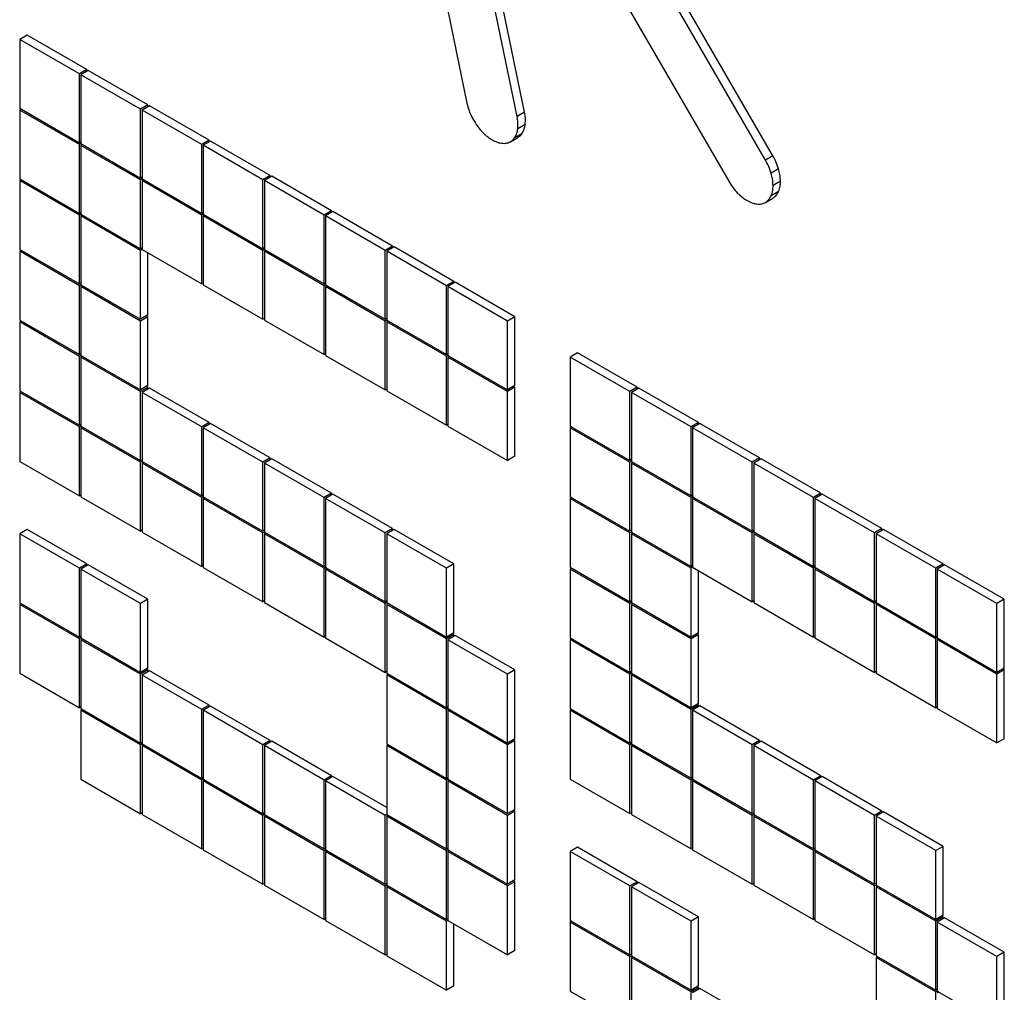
# Model space of a CAD drawing. Header units: millimetres. Extents: x 0 to 4200, y 0 to 2970.
# Tile 62 of 75: x 3108 to 3117, y 2229 to 2238. Entities that reach past the tile are written whole.
import ezdxf

# ---------------------------------------------------------------- set-up
doc = ezdxf.new("R2010")
doc.units = ezdxf.units.MM
doc.header["$LTSCALE"] = 10

msp = doc.modelspace()

# ---------------------------------------------------------------- linework, layer by layer
at = {"color": 7, "linetype": 'Continuous', "lineweight": 25}
for p, q in [((3114.7534, 2236.811), (3112.6097, 2240.5153)), ((3114.6827, 2236.7701), (3112.539, 2240.4745)), ((3111.2211, 2240.3872), (3111.8534, 2237.3095)), ((3112.3288, 2237.1822), (3111.6962, 2240.26)), ((3112.3995, 2237.223), (3111.7669, 2240.3008)), ((3112.1898, 2240.2753), (3114.3347, 2236.5703)), ((3107.6839, 2237.955), (3107.6132, 2237.9142)), ((3107.6132, 2237.9142), (3107.6132, 2237.261)), ((3108.1789, 2237.5876), (3107.6132, 2237.9142)), ((3108.2496, 2237.6284), (3107.6839, 2237.955)), ((3108.2496, 2237.6284), (3108.1789, 2237.5876)), ((3108.2638, 2237.6203), (3108.193, 2237.5795)), ((3108.2496, 2237.6121), (3108.2496, 2237.6284)), ((3108.8294, 2237.2937), (3108.2638, 2237.6203)), ((3108.1789, 2236.9344), (3108.1789, 2237.5876)), ((3108.193, 2237.5795), (3108.193, 2236.9262)), ((3108.7587, 2237.2529), (3108.193, 2237.5795)), ((3107.6132, 2237.261), (3108.1789, 2236.9344)), ((3107.6274, 2237.2528), (3107.6132, 2237.2446)), ((3107.6132, 2237.2446), (3107.6132, 2236.5914)), ((3108.1789, 2236.9181), (3107.6132, 2237.2446)), ((3108.8294, 2237.2937), (3108.7587, 2237.2529)), ((3108.7587, 2236.5997), (3108.7587, 2237.2529)), ((3108.8436, 2237.2856), (3108.7729, 2237.2447)), ((3108.7729, 2237.2447), (3108.7729, 2236.5915)), ((3109.3386, 2236.9182), (3108.7729, 2237.2447)), ((3108.8294, 2237.2774), (3108.8294, 2237.2937)), ((3109.4093, 2236.959), (3108.8436, 2237.2856)), ((3112.3995, 2237.223), (3112.3288, 2237.1822)), ((3112.4053, 2237.1073), (3112.3346, 2237.0665)), ((3108.193, 2236.9426), (3108.1789, 2236.9344)), ((3109.4093, 2236.959), (3109.3386, 2236.9182)), ((3109.4234, 2236.9508), (3109.3527, 2236.91)), ((3109.4093, 2236.9427), (3109.4093, 2236.959)), ((3109.9891, 2236.6243), (3109.4234, 2236.9508)), ((3112.2648, 2236.9443), (3112.3355, 2236.9851)), ((3112.3752, 2237.0215), (3112.3045, 2236.9807)), ((3108.193, 2236.9262), (3108.1789, 2236.9181)), ((3108.1789, 2236.2648), (3108.1789, 2236.9181)), ((3108.193, 2236.9262), (3108.7587, 2236.5997)), ((3108.2072, 2236.9181), (3108.193, 2236.9099)), ((3108.193, 2236.9099), (3108.193, 2236.2567)), ((3108.7587, 2236.5833), (3108.193, 2236.9099)), ((3109.3386, 2236.2649), (3109.3386, 2236.9182)), ((3109.3527, 2236.91), (3109.3527, 2236.2568)), ((3109.9184, 2236.5834), (3109.3527, 2236.91)), ((3114.7534, 2236.811), (3114.6827, 2236.7701)), ((3114.8074, 2236.6861), (3114.7367, 2236.6452)), ((3107.6132, 2236.5914), (3108.1789, 2236.2648)), ((3107.6274, 2236.5832), (3107.6132, 2236.5751)), ((3107.6132, 2236.5751), (3107.6132, 2235.9218)), ((3108.1789, 2236.2485), (3107.6132, 2236.5751)), ((3108.7729, 2236.6078), (3108.7587, 2236.5997)), ((3108.7729, 2236.5915), (3108.7587, 2236.5833)), ((3108.7587, 2235.9301), (3108.7587, 2236.5833)), ((3108.7729, 2236.5915), (3109.3386, 2236.2649)), ((3108.787, 2236.5833), (3108.7729, 2236.5752)), ((3108.7729, 2236.5752), (3108.7729, 2235.9219)), ((3109.3386, 2236.2486), (3108.7729, 2236.5752)), ((3109.9891, 2236.6243), (3109.9184, 2236.5834)), ((3109.9184, 2235.9302), (3109.9184, 2236.5834)), ((3110.0032, 2236.6161), (3109.9325, 2236.5753)), ((3109.9325, 2236.5753), (3109.9325, 2235.922)), ((3110.4982, 2236.2487), (3109.9325, 2236.5753)), ((3109.9891, 2236.6079), (3109.9891, 2236.6243)), ((3110.5689, 2236.2895), (3110.0032, 2236.6161)), ((3114.8256, 2236.5689), (3114.7549, 2236.5281)), ((3114.6825, 2236.369), (3114.7532, 2236.4098)), ((3114.8074, 2236.4722), (3114.7367, 2236.4314)), ((3110.5689, 2236.2895), (3110.4982, 2236.2487)), ((3110.5689, 2236.2732), (3110.5689, 2236.2895)), ((3108.193, 2236.273), (3108.1789, 2236.2648)), ((3108.193, 2236.2567), (3108.1789, 2236.2485)), ((3108.1789, 2235.5953), (3108.1789, 2236.2485)), ((3108.193, 2236.2567), (3108.7587, 2235.9301)), ((3108.2072, 2236.2485), (3108.193, 2236.2403)), ((3108.193, 2236.2403), (3108.193, 2235.5871)), ((3108.7587, 2235.9138), (3108.193, 2236.2403)), ((3109.3527, 2236.2731), (3109.3386, 2236.2649)), ((3109.3527, 2236.2568), (3109.3386, 2236.2486)), ((3109.3386, 2235.5954), (3109.3386, 2236.2486)), ((3109.3527, 2236.2568), (3109.9184, 2235.9302)), ((3109.3668, 2236.2486), (3109.3527, 2236.2404)), ((3109.3527, 2236.2404), (3109.3527, 2235.5872)), ((3109.9184, 2235.9139), (3109.3527, 2236.2404)), ((3110.4982, 2235.5955), (3110.4982, 2236.2487)), ((3110.5831, 2236.2814), (3110.5124, 2236.2406)), ((3110.5124, 2236.2406), (3110.5124, 2235.5873)), ((3111.078, 2235.914), (3110.5124, 2236.2406)), ((3111.1487, 2235.9548), (3110.5831, 2236.2814)), ((3107.6132, 2235.9218), (3108.1789, 2235.5953)), ((3108.7729, 2235.9383), (3108.7587, 2235.9301)), ((3108.7729, 2235.9219), (3108.7587, 2235.9138)), ((3108.7729, 2235.9219), (3109.3386, 2235.5954)), ((3109.9325, 2235.9384), (3109.9184, 2235.9302)), ((3109.9325, 2235.922), (3109.9184, 2235.9139)), ((3109.9325, 2235.922), (3110.4982, 2235.5955)), ((3111.1487, 2235.9548), (3111.078, 2235.914)), ((3111.1629, 2235.9466), (3111.0922, 2235.9058)), ((3111.1487, 2235.9385), (3111.1487, 2235.9548)), ((3111.7286, 2235.6201), (3111.1629, 2235.9466)), ((3107.6274, 2235.9137), (3107.6132, 2235.9055)), ((3107.6132, 2235.9055), (3107.6132, 2235.2523)), ((3108.1789, 2235.5789), (3107.6132, 2235.9055)), ((3108.7587, 2235.2605), (3108.7587, 2235.9138)), ((3108.8294, 2235.3014), (3108.8294, 2235.8893)), ((3109.9184, 2235.2606), (3109.9184, 2235.9139)), ((3109.9467, 2235.9139), (3109.9325, 2235.9057)), ((3109.9325, 2235.9057), (3109.9325, 2235.2525)), ((3110.4982, 2235.5792), (3109.9325, 2235.9057)), ((3111.078, 2235.2608), (3111.078, 2235.914)), ((3111.0922, 2235.9058), (3111.0922, 2235.2526)), ((3111.6579, 2235.5793), (3111.0922, 2235.9058)), ((3108.193, 2235.6034), (3108.1789, 2235.5953)), ((3108.193, 2235.5871), (3108.1789, 2235.5789)), ((3108.1789, 2234.9257), (3108.1789, 2235.5789)), ((3108.193, 2235.5871), (3108.7587, 2235.2605)), ((3108.2072, 2235.5789), (3108.193, 2235.5708)), ((3108.193, 2235.5708), (3108.193, 2234.9175)), ((3108.7587, 2235.2442), (3108.193, 2235.5708)), ((3109.3527, 2235.6035), (3109.3386, 2235.5954)), ((3109.3527, 2235.5872), (3109.9184, 2235.2606)), ((3110.5124, 2235.6036), (3110.4982, 2235.5955)), ((3110.5124, 2235.5873), (3110.4982, 2235.5792)), ((3110.4982, 2234.9259), (3110.4982, 2235.5792)), ((3110.5124, 2235.5873), (3111.078, 2235.2608)), ((3110.5265, 2235.5792), (3110.5124, 2235.571)), ((3110.5124, 2235.571), (3110.5124, 2234.9178)), ((3111.078, 2235.2444), (3110.5124, 2235.571)), ((3111.7286, 2235.6201), (3111.6579, 2235.5793)), ((3111.6579, 2234.926), (3111.6579, 2235.5793)), ((3111.7427, 2235.6119), (3111.672, 2235.5711)), ((3111.672, 2235.5711), (3111.672, 2234.9179)), ((3112.2377, 2235.2445), (3111.672, 2235.5711)), ((3111.7286, 2235.6038), (3111.7286, 2235.6201)), ((3112.3084, 2235.2854), (3111.7427, 2235.6119)), ((3108.8294, 2235.3014), (3108.7587, 2235.2605)), ((3108.8294, 2235.285), (3108.7587, 2235.2442)), ((3108.8294, 2235.285), (3108.8153, 2235.2932)), ((3108.8294, 2234.6318), (3108.8294, 2235.285)), ((3109.9325, 2235.2688), (3109.9184, 2235.2606)), ((3111.0922, 2235.2689), (3111.078, 2235.2608)), ((3112.3084, 2235.2854), (3112.2377, 2235.2445)), ((3112.3084, 2234.6321), (3112.3084, 2235.2854)), ((3107.6132, 2235.2523), (3108.1789, 2234.9257)), ((3107.6274, 2235.2441), (3107.6132, 2235.2359)), ((3107.6132, 2235.2359), (3107.6132, 2234.5827)), ((3108.1789, 2234.9094), (3107.6132, 2235.2359)), ((3108.7587, 2234.591), (3108.7587, 2235.2442)), ((3109.9325, 2235.2525), (3110.4982, 2234.9259)), ((3111.0922, 2235.2526), (3111.078, 2235.2444)), ((3111.078, 2234.5912), (3111.078, 2235.2444)), ((3111.0922, 2235.2526), (3111.6579, 2234.926)), ((3111.1063, 2235.2444), (3111.0922, 2235.2363)), ((3111.0922, 2235.2363), (3111.0922, 2234.583)), ((3111.6579, 2234.9097), (3111.0922, 2235.2363)), ((3112.2377, 2234.5913), (3112.2377, 2235.2445)), ((3108.193, 2234.9339), (3108.1789, 2234.9257)), ((3108.193, 2234.9175), (3108.1789, 2234.9094)), ((3108.1789, 2234.2561), (3108.1789, 2234.9094)), ((3108.193, 2234.9175), (3108.7587, 2234.591)), ((3108.2072, 2234.9094), (3108.193, 2234.9012)), ((3108.193, 2234.9012), (3108.193, 2234.248)), ((3108.7587, 2234.5746), (3108.193, 2234.9012)), ((3110.5124, 2234.9341), (3110.4982, 2234.9259)), ((3110.5124, 2234.9178), (3111.078, 2234.5912)), ((3111.672, 2234.9342), (3111.6579, 2234.926)), ((3111.672, 2234.9179), (3111.6579, 2234.9097)), ((3111.6579, 2234.2565), (3111.6579, 2234.9097)), ((3111.672, 2234.9179), (3112.2377, 2234.5913)), ((3111.6861, 2234.9097), (3111.672, 2234.9015)), ((3111.672, 2234.9015), (3111.672, 2234.2483)), ((3112.2377, 2234.575), (3111.672, 2234.9015)), ((3112.9024, 2234.9425), (3112.8317, 2234.9016)), ((3112.8317, 2234.9016), (3112.8317, 2234.2484)), ((3113.3973, 2234.5751), (3112.8317, 2234.9016)), ((3113.4681, 2234.6159), (3112.9024, 2234.9425)), ((3108.8294, 2234.6318), (3108.7587, 2234.591)), ((3108.8294, 2234.6155), (3108.7587, 2234.5746)), ((3108.8294, 2234.6155), (3108.8153, 2234.6236)), ((3108.8294, 2234.5991), (3108.8294, 2234.6155)), ((3112.3084, 2234.6321), (3112.2377, 2234.5913)), ((3112.3084, 2234.6158), (3112.2377, 2234.575)), ((3112.3084, 2234.6158), (3112.2943, 2234.624)), ((3112.3084, 2233.9626), (3112.3084, 2234.6158)), ((3113.4681, 2234.6159), (3113.3973, 2234.5751)), ((3113.4822, 2234.6077), (3113.4115, 2234.5669)), ((3113.4681, 2234.5996), (3113.4681, 2234.6159)), ((3114.0479, 2234.2812), (3113.4822, 2234.6077)), ((3107.6132, 2234.5827), (3108.1789, 2234.2561)), ((3107.6274, 2234.5745), (3107.6132, 2234.5664)), ((3107.6132, 2234.5664), (3107.6132, 2233.9131)), ((3108.1789, 2234.2398), (3107.6132, 2234.5664)), ((3108.7587, 2233.9214), (3108.7587, 2234.5746)), ((3108.8436, 2234.6073), (3108.7729, 2234.5665)), ((3108.7729, 2234.5665), (3108.7729, 2233.9132)), ((3109.3386, 2234.2399), (3108.7729, 2234.5665)), ((3109.4093, 2234.2807), (3108.8436, 2234.6073)), ((3111.0922, 2234.5994), (3111.078, 2234.5912)), ((3111.0922, 2234.583), (3111.6579, 2234.2565)), ((3112.2377, 2233.9217), (3112.2377, 2234.575)), ((3113.3973, 2233.9218), (3113.3973, 2234.5751)), ((3113.4115, 2234.5669), (3113.4115, 2233.9137)), ((3113.9772, 2234.2404), (3113.4115, 2234.5669)), ((3108.193, 2234.2643), (3108.1789, 2234.2561)), ((3108.193, 2234.248), (3108.1789, 2234.2398)), ((3108.1789, 2233.5866), (3108.1789, 2234.2398)), ((3108.193, 2234.248), (3108.7587, 2233.9214)), ((3108.2072, 2234.2398), (3108.193, 2234.2316)), ((3109.4093, 2234.2807), (3109.3386, 2234.2399)), ((3109.3386, 2233.5867), (3109.3386, 2234.2399)), ((3109.4234, 2234.2726), (3109.3527, 2234.2318)), ((3109.4093, 2234.2644), (3109.4093, 2234.2807)), ((3109.9891, 2233.946), (3109.4234, 2234.2726)), ((3111.672, 2234.2646), (3111.6579, 2234.2565)), ((3111.672, 2234.2483), (3112.2377, 2233.9217)), ((3112.8317, 2234.2484), (3113.3973, 2233.9218)), ((3112.8458, 2234.2402), (3112.8317, 2234.2321)), ((3114.0479, 2234.2812), (3113.9772, 2234.2404)), ((3113.9772, 2233.5871), (3113.9772, 2234.2404)), ((3114.062, 2234.273), (3113.9913, 2234.2322)), ((3114.0479, 2234.2648), (3114.0479, 2234.2812)), ((3114.6277, 2233.9464), (3114.062, 2234.273)), ((3108.193, 2234.2316), (3108.193, 2233.5784)), ((3108.7587, 2233.9051), (3108.193, 2234.2316)), ((3109.3527, 2234.2318), (3109.3527, 2233.5785)), ((3109.9184, 2233.9052), (3109.3527, 2234.2318)), ((3112.8317, 2234.2321), (3112.8317, 2233.5788)), ((3113.3973, 2233.9055), (3112.8317, 2234.2321)), ((3113.9913, 2234.2322), (3113.9913, 2233.579)), ((3114.557, 2233.9056), (3113.9913, 2234.2322)), ((3112.3084, 2233.9626), (3112.2377, 2233.9217)), ((3107.6132, 2233.9131), (3108.1789, 2233.5866)), ((3108.7729, 2233.9296), (3108.7587, 2233.9214)), ((3108.7729, 2233.9132), (3108.7587, 2233.9051)), ((3108.7587, 2233.2518), (3108.7587, 2233.9051)), ((3108.7729, 2233.9132), (3109.3386, 2233.5867)), ((3108.787, 2233.9051), (3108.7729, 2233.8969)), ((3108.7729, 2233.8969), (3108.7729, 2233.2437)), ((3109.3386, 2233.5704), (3108.7729, 2233.8969)), ((3109.9891, 2233.946), (3109.9184, 2233.9052)), ((3109.9184, 2233.252), (3109.9184, 2233.9052)), ((3110.0032, 2233.9378), (3109.9325, 2233.897)), ((3109.9325, 2233.897), (3109.9325, 2233.2438)), ((3110.4982, 2233.5705), (3109.9325, 2233.897)), ((3109.9891, 2233.9297), (3109.9891, 2233.946)), ((3110.5689, 2233.6113), (3110.0032, 2233.9378)), ((3113.4115, 2233.93), (3113.3973, 2233.9218)), ((3113.4115, 2233.9137), (3113.3973, 2233.9055)), ((3113.3973, 2233.2523), (3113.3973, 2233.9055)), ((3113.4115, 2233.9137), (3113.9772, 2233.5871)), ((3113.4256, 2233.9055), (3113.4115, 2233.8974)), ((3113.4115, 2233.8974), (3113.4115, 2233.2441)), ((3113.9772, 2233.5708), (3113.4115, 2233.8974)), ((3114.6277, 2233.9464), (3114.557, 2233.9056)), ((3114.557, 2233.2524), (3114.557, 2233.9056)), ((3114.6419, 2233.9383), (3114.5711, 2233.8975)), ((3114.5711, 2233.8975), (3114.5711, 2233.2442)), ((3115.1368, 2233.5709), (3114.5711, 2233.8975)), ((3114.6277, 2233.9301), (3114.6277, 2233.9464)), ((3115.2075, 2233.6117), (3114.6419, 2233.9383)), ((3108.193, 2233.5947), (3108.1789, 2233.5866)), ((3109.3527, 2233.5948), (3109.3386, 2233.5867)), ((3110.5689, 2233.6113), (3110.4982, 2233.5705)), ((3110.5831, 2233.6031), (3110.5124, 2233.5623)), ((3110.5689, 2233.595), (3110.5689, 2233.6113)), ((3111.1487, 2233.2766), (3110.5831, 2233.6031)), ((3113.9913, 2233.5953), (3113.9772, 2233.5871)), ((3115.2075, 2233.6117), (3115.1368, 2233.5709)), ((3115.2217, 2233.6036), (3115.151, 2233.5627)), ((3115.2075, 2233.5954), (3115.2075, 2233.6117)), ((3115.7874, 2233.277), (3115.2217, 2233.6036)), ((3108.193, 2233.5784), (3108.7587, 2233.2518)), ((3109.3527, 2233.5785), (3109.3386, 2233.5704)), ((3109.3386, 2232.9171), (3109.3386, 2233.5704)), ((3109.3527, 2233.5785), (3109.9184, 2233.252)), ((3109.3668, 2233.5704), (3109.3527, 2233.5622)), ((3109.3527, 2233.5622), (3109.3527, 2232.909)), ((3109.9184, 2233.2356), (3109.3527, 2233.5622)), ((3110.4982, 2232.9172), (3110.4982, 2233.5705)), ((3110.5124, 2233.5623), (3110.5124, 2232.9091)), ((3111.078, 2233.2357), (3110.5124, 2233.5623)), ((3112.8317, 2233.5788), (3113.3973, 2233.2523)), ((3112.8458, 2233.5707), (3112.8317, 2233.5625)), ((3112.8317, 2233.5625), (3112.8317, 2232.9093)), ((3113.3973, 2233.236), (3112.8317, 2233.5625)), ((3113.9913, 2233.579), (3113.9772, 2233.5708)), ((3113.9772, 2232.9176), (3113.9772, 2233.5708)), ((3113.9913, 2233.579), (3114.557, 2233.2524)), ((3114.0055, 2233.5708), (3113.9913, 2233.5626)), ((3113.9913, 2233.5626), (3113.9913, 2232.9094)), ((3114.557, 2233.2361), (3113.9913, 2233.5626)), ((3115.1368, 2232.9177), (3115.1368, 2233.5709)), ((3115.151, 2233.5627), (3115.151, 2232.9095)), ((3115.7167, 2233.2362), (3115.151, 2233.5627)), ((3107.6839, 2233.2681), (3107.6132, 2233.2272)), ((3108.1789, 2232.9007), (3107.6132, 2233.2272)), ((3107.6132, 2233.2272), (3107.6132, 2232.574)), ((3108.2496, 2232.9415), (3107.6839, 2233.2681)), ((3108.7729, 2233.26), (3108.7587, 2233.2518)), ((3108.7729, 2233.2437), (3109.3386, 2232.9171)), ((3109.9325, 2233.2601), (3109.9184, 2233.252)), ((3109.9325, 2233.2438), (3109.9184, 2233.2356)), ((3109.9184, 2232.5824), (3109.9184, 2233.2356)), ((3109.9325, 2233.2438), (3110.4982, 2232.9172)), ((3109.9467, 2233.2356), (3109.9325, 2233.2275)), ((3109.9325, 2233.2275), (3109.9325, 2232.5742)), ((3110.4982, 2232.9009), (3109.9325, 2233.2275)), ((3111.1487, 2233.2766), (3111.078, 2233.2357)), ((3111.078, 2232.5825), (3111.078, 2233.2357)), ((3111.1629, 2233.2684), (3111.0922, 2233.2276)), ((3111.0922, 2233.2276), (3111.0922, 2232.5743)), ((3111.6579, 2232.901), (3111.0922, 2233.2276)), ((3111.1487, 2233.2602), (3111.1487, 2233.2766)), ((3111.7286, 2232.9418), (3111.1629, 2233.2684)), ((3113.4115, 2233.2604), (3113.3973, 2233.2523)), ((3113.4115, 2233.2441), (3113.3973, 2233.236)), ((3113.3973, 2232.5827), (3113.3973, 2233.236)), ((3113.4115, 2233.2441), (3113.9772, 2232.9176)), ((3113.4256, 2233.236), (3113.4115, 2233.2278)), ((3113.4115, 2233.2278), (3113.4115, 2232.5746)), ((3113.9772, 2232.9012), (3113.4115, 2233.2278)), ((3114.5711, 2233.2606), (3114.557, 2233.2524)), ((3114.5711, 2233.2442), (3114.557, 2233.2361)), ((3114.557, 2232.5828), (3114.557, 2233.2361)), ((3114.5711, 2233.2442), (3115.1368, 2232.9177)), ((3114.5853, 2233.2361), (3114.5711, 2233.2279)), ((3114.5711, 2233.2279), (3114.5711, 2232.5747)), ((3115.1368, 2232.9013), (3114.5711, 2233.2279)), ((3115.7874, 2233.277), (3115.7167, 2233.2362)), ((3115.7167, 2232.5829), (3115.7167, 2233.2362)), ((3115.8015, 2233.2688), (3115.7308, 2233.228)), ((3115.7308, 2233.228), (3115.7308, 2232.5748)), ((3116.2965, 2232.9014), (3115.7308, 2233.228)), ((3115.7874, 2233.2607), (3115.7874, 2233.277)), ((3116.3672, 2232.9423), (3115.8015, 2233.2688)), ((3108.2496, 2232.9415), (3108.1789, 2232.9007)), ((3108.2638, 2232.9333), (3108.193, 2232.8925)), ((3108.2496, 2232.9252), (3108.2496, 2232.9415)), ((3108.8294, 2232.6068), (3108.2638, 2232.9333)), ((3111.7286, 2232.9418), (3111.6579, 2232.901)), ((3111.7286, 2232.2886), (3111.7286, 2232.9418)), ((3116.3672, 2232.9423), (3116.2965, 2232.9014)), ((3116.3813, 2232.9341), (3116.3106, 2232.8933)), ((3116.3672, 2232.9259), (3116.3672, 2232.9423)), ((3116.947, 2232.6075), (3116.3813, 2232.9341)), ((3108.1789, 2232.2474), (3108.1789, 2232.9007)), ((3108.193, 2232.8925), (3108.193, 2232.2393)), ((3108.7587, 2232.566), (3108.193, 2232.8925)), ((3109.3527, 2232.9253), (3109.3386, 2232.9171)), ((3109.3527, 2232.909), (3109.9184, 2232.5824)), ((3110.5124, 2232.9254), (3110.4982, 2232.9172)), ((3110.5124, 2232.9091), (3110.4982, 2232.9009)), ((3110.4982, 2232.2477), (3110.4982, 2232.9009)), ((3110.5124, 2232.9091), (3111.078, 2232.5825)), ((3110.5265, 2232.9009), (3110.5124, 2232.8927)), ((3110.5124, 2232.8927), (3110.5124, 2232.2395)), ((3111.078, 2232.5662), (3110.5124, 2232.8927)), ((3111.6579, 2232.2478), (3111.6579, 2232.901)), ((3112.8317, 2232.9093), (3113.3973, 2232.5827)), ((3112.8458, 2232.9011), (3112.8317, 2232.893)), ((3112.8317, 2232.893), (3112.8317, 2232.2397)), ((3113.3973, 2232.5664), (3112.8317, 2232.893)), ((3113.9913, 2232.9257), (3113.9772, 2232.9176)), ((3113.9913, 2232.9094), (3113.9772, 2232.9012)), ((3113.9772, 2232.248), (3113.9772, 2232.9012)), ((3113.9913, 2232.9094), (3114.557, 2232.5828)), ((3114.0479, 2232.2888), (3114.0479, 2232.8767)), ((3115.151, 2232.9258), (3115.1368, 2232.9177)), ((3115.151, 2232.9095), (3115.1368, 2232.9013)), ((3115.1368, 2232.2481), (3115.1368, 2232.9013)), ((3115.151, 2232.9095), (3115.7167, 2232.5829)), ((3115.1651, 2232.9013), (3115.151, 2232.8932)), ((3115.151, 2232.8932), (3115.151, 2232.2399)), ((3115.7167, 2232.5666), (3115.151, 2232.8932)), ((3116.2965, 2232.2482), (3116.2965, 2232.9014)), ((3116.3106, 2232.8933), (3116.3106, 2232.24)), ((3116.8763, 2232.5667), (3116.3106, 2232.8933)), ((3107.6132, 2232.574), (3108.1789, 2232.2474)), ((3107.6274, 2232.5658), (3107.6132, 2232.5577)), ((3107.6132, 2232.5577), (3107.6132, 2231.9044)), ((3108.1789, 2232.2311), (3107.6132, 2232.5577)), ((3108.8294, 2232.6068), (3108.7587, 2232.566)), ((3108.7587, 2231.9127), (3108.7587, 2232.566)), ((3108.8294, 2231.9535), (3108.8294, 2232.6068)), ((3109.9325, 2232.5906), (3109.9184, 2232.5824)), ((3109.9325, 2232.5742), (3110.4982, 2232.2477)), ((3111.0922, 2232.5907), (3111.078, 2232.5825)), ((3111.0922, 2232.5743), (3111.078, 2232.5662)), ((3111.078, 2231.9129), (3111.078, 2232.5662)), ((3111.0922, 2232.5743), (3111.6579, 2232.2478)), ((3111.1063, 2232.5662), (3111.0922, 2232.558)), ((3111.0922, 2232.558), (3111.0922, 2231.9048)), ((3111.6579, 2232.2314), (3111.0922, 2232.558)), ((3113.4115, 2232.5909), (3113.3973, 2232.5827)), ((3113.4115, 2232.5746), (3113.3973, 2232.5664)), ((3113.3973, 2231.9132), (3113.3973, 2232.5664)), ((3113.4115, 2232.5746), (3113.9772, 2232.248)), ((3113.4256, 2232.5664), (3113.4115, 2232.5582)), ((3113.4115, 2232.5582), (3113.4115, 2231.905)), ((3113.9772, 2232.2317), (3113.4115, 2232.5582)), ((3114.5711, 2232.591), (3114.557, 2232.5828)), ((3114.5711, 2232.5747), (3115.1368, 2232.2481)), ((3115.7308, 2232.5911), (3115.7167, 2232.5829)), ((3115.7308, 2232.5748), (3115.7167, 2232.5666)), ((3115.7167, 2231.9134), (3115.7167, 2232.5666)), ((3115.7308, 2232.5748), (3116.2965, 2232.2482)), ((3115.7449, 2232.5666), (3115.7308, 2232.5584)), ((3115.7308, 2232.5584), (3115.7308, 2231.9052)), ((3116.2965, 2232.2319), (3115.7308, 2232.5584)), ((3116.947, 2232.6075), (3116.8763, 2232.5667)), ((3116.8763, 2231.9135), (3116.8763, 2232.5667)), ((3116.947, 2231.9543), (3116.947, 2232.6075)), ((3111.7286, 2232.2886), (3111.6579, 2232.2478)), ((3111.7286, 2232.2723), (3111.7144, 2232.2804)), ((3114.0479, 2232.2888), (3113.9772, 2232.248)), ((3114.0479, 2232.2725), (3114.0337, 2232.2806)), ((3108.193, 2232.2556), (3108.1789, 2232.2474)), ((3108.193, 2232.2393), (3108.1789, 2232.2311)), ((3108.1789, 2231.5779), (3108.1789, 2232.2311)), ((3108.193, 2232.2393), (3108.7587, 2231.9127)), ((3108.2072, 2232.2311), (3108.193, 2232.223)), ((3108.193, 2232.223), (3108.193, 2231.5697)), ((3108.7587, 2231.8964), (3108.193, 2232.223)), ((3110.5124, 2232.2558), (3110.4982, 2232.2477)), ((3110.5124, 2232.2395), (3111.078, 2231.9129)), ((3111.7286, 2232.2723), (3111.6579, 2232.2314)), ((3111.6579, 2231.5782), (3111.6579, 2232.2314)), ((3111.7427, 2232.2641), (3111.672, 2232.2233)), ((3111.672, 2232.2233), (3111.672, 2231.57)), ((3112.2377, 2231.8967), (3111.672, 2232.2233)), ((3111.7286, 2232.2559), (3111.7286, 2232.2723)), ((3112.3084, 2231.9375), (3111.7427, 2232.2641)), ((3112.8317, 2232.2397), (3113.3973, 2231.9132)), ((3112.8458, 2232.2316), (3112.8317, 2232.2234)), ((3112.8317, 2232.2234), (3112.8317, 2231.5702)), ((3113.3973, 2231.8968), (3112.8317, 2232.2234)), ((3114.0479, 2232.2725), (3113.9772, 2232.2317)), ((3113.9772, 2231.5784), (3113.9772, 2232.2317)), ((3114.0479, 2231.6192), (3114.0479, 2232.2725)), ((3115.151, 2232.2563), (3115.1368, 2232.2481)), ((3115.151, 2232.2399), (3115.7167, 2231.9134)), ((3116.3106, 2232.2564), (3116.2965, 2232.2482)), ((3116.3106, 2232.24), (3116.2965, 2232.2319)), ((3116.2965, 2231.5786), (3116.2965, 2232.2319)), ((3116.3106, 2232.24), (3116.8763, 2231.9135)), ((3116.3248, 2232.2319), (3116.3106, 2232.2237)), ((3116.3106, 2232.2237), (3116.3106, 2231.5705)), ((3116.8763, 2231.8972), (3116.3106, 2232.2237)), ((3107.6132, 2231.9044), (3108.1789, 2231.5779)), ((3108.8294, 2231.9535), (3108.7587, 2231.9127)), ((3108.8294, 2231.9372), (3108.7587, 2231.8964)), ((3108.8436, 2231.929), (3108.7729, 2231.8882)), ((3108.8294, 2231.9372), (3108.8153, 2231.9454)), ((3108.8294, 2231.9209), (3108.8294, 2231.9372)), ((3109.4093, 2231.6025), (3108.8436, 2231.929)), ((3111.0922, 2231.9211), (3111.078, 2231.9129)), ((3111.0922, 2231.9048), (3111.6579, 2231.5782)), ((3112.3084, 2231.9375), (3112.2377, 2231.8967)), ((3112.3084, 2231.2843), (3112.3084, 2231.9375)), ((3113.4115, 2231.9213), (3113.3973, 2231.9132)), ((3113.4115, 2231.905), (3113.3973, 2231.8968)), ((3113.4115, 2231.905), (3113.9772, 2231.5784)), ((3115.7308, 2231.9215), (3115.7167, 2231.9134)), ((3115.7308, 2231.9052), (3116.2965, 2231.5786)), ((3116.947, 2231.9543), (3116.8763, 2231.9135)), ((3116.947, 2231.938), (3116.8763, 2231.8972)), ((3116.947, 2231.938), (3116.9329, 2231.9461)), ((3116.947, 2231.2847), (3116.947, 2231.938)), ((3108.7587, 2231.2432), (3108.7587, 2231.8964)), ((3108.7729, 2231.8882), (3108.7729, 2231.235)), ((3109.3386, 2231.5617), (3108.7729, 2231.8882)), ((3111.1063, 2231.8966), (3111.0922, 2231.8884)), ((3111.0922, 2231.8884), (3111.0922, 2231.2352)), ((3111.6579, 2231.5619), (3111.0922, 2231.8884)), ((3112.2377, 2231.2435), (3112.2377, 2231.8967)), ((3113.3973, 2231.2436), (3113.3973, 2231.8968)), ((3113.4256, 2231.8968), (3113.4115, 2231.8887)), ((3113.4115, 2231.8887), (3113.4115, 2231.2354)), ((3113.9772, 2231.5621), (3113.4115, 2231.8887)), ((3116.8763, 2231.2439), (3116.8763, 2231.8972)), ((3108.193, 2231.586), (3108.1789, 2231.5779)), ((3108.193, 2231.5697), (3108.7587, 2231.2432)), ((3108.2072, 2231.5616), (3108.193, 2231.5534)), ((3108.193, 2231.5534), (3108.193, 2230.9002)), ((3108.7587, 2231.2268), (3108.193, 2231.5534)), ((3109.4093, 2231.6025), (3109.3386, 2231.5617)), ((3109.3386, 2230.9084), (3109.3386, 2231.5617)), ((3109.4234, 2231.5943), (3109.3527, 2231.5535)), ((3109.3527, 2231.5535), (3109.3527, 2230.9003)), ((3109.9184, 2231.2269), (3109.3527, 2231.5535)), ((3109.4093, 2231.5862), (3109.4093, 2231.6025)), ((3109.9891, 2231.2678), (3109.4234, 2231.5943)), ((3111.672, 2231.5864), (3111.6579, 2231.5782)), ((3111.672, 2231.57), (3111.6579, 2231.5619)), ((3111.6579, 2230.9086), (3111.6579, 2231.5619)), ((3111.672, 2231.57), (3112.2377, 2231.2435)), ((3111.6861, 2231.5619), (3111.672, 2231.5537)), ((3111.672, 2231.5537), (3111.672, 2230.9005)), ((3112.2377, 2231.2272), (3111.672, 2231.5537)), ((3112.8317, 2231.5702), (3113.3973, 2231.2436)), ((3112.8458, 2231.562), (3112.8317, 2231.5538)), ((3112.8317, 2231.5538), (3112.8317, 2230.9006)), ((3113.3973, 2231.2273), (3112.8317, 2231.5538)), ((3114.0479, 2231.6192), (3113.9772, 2231.5784)), ((3114.0479, 2231.6029), (3113.9772, 2231.5621)), ((3113.9772, 2230.9089), (3113.9772, 2231.5621)), ((3114.062, 2231.5948), (3113.9913, 2231.5539)), ((3113.9913, 2231.5539), (3113.9913, 2230.9007)), ((3114.557, 2231.2274), (3113.9913, 2231.5539)), ((3114.0479, 2231.6029), (3114.0337, 2231.6111)), ((3114.0479, 2231.5866), (3114.0479, 2231.6029)), ((3114.6277, 2231.2682), (3114.062, 2231.5948)), ((3116.3106, 2231.5868), (3116.2965, 2231.5786)), ((3116.3106, 2231.5705), (3116.8763, 2231.2439)), ((3108.7729, 2231.2513), (3108.7587, 2231.2432)), ((3109.9891, 2231.2678), (3109.9184, 2231.2269)), ((3110.0032, 2231.2596), (3109.9325, 2231.2188)), ((3109.9891, 2231.2514), (3109.9891, 2231.2678)), ((3110.5689, 2230.933), (3110.0032, 2231.2596)), ((3112.3084, 2231.2843), (3112.2377, 2231.2435)), ((3112.3084, 2231.268), (3112.2377, 2231.2272)), ((3112.3084, 2231.268), (3112.2943, 2231.2761)), ((3112.3084, 2230.6147), (3112.3084, 2231.268)), ((3113.4115, 2231.2518), (3113.3973, 2231.2436)), ((3114.6277, 2231.2682), (3114.557, 2231.2274)), ((3114.6419, 2231.26), (3114.5711, 2231.2192)), ((3114.6277, 2231.2519), (3114.6277, 2231.2682)), ((3115.2075, 2230.9335), (3114.6419, 2231.26)), ((3116.947, 2231.2847), (3116.8763, 2231.2439)), ((3108.7729, 2231.235), (3108.7587, 2231.2268)), ((3108.7587, 2230.5736), (3108.7587, 2231.2268)), ((3108.7729, 2231.235), (3109.3386, 2230.9084)), ((3108.787, 2231.2268), (3108.7729, 2231.2187)), ((3108.7729, 2231.2187), (3108.7729, 2230.5654)), ((3109.3386, 2230.8921), (3108.7729, 2231.2187)), ((3109.9184, 2230.5737), (3109.9184, 2231.2269)), ((3109.9325, 2231.2188), (3109.9325, 2230.5655)), ((3110.4982, 2230.8922), (3109.9325, 2231.2188)), ((3111.0922, 2231.2352), (3111.6579, 2230.9086)), ((3111.1063, 2231.227), (3111.0922, 2231.2189)), ((3111.0922, 2231.2189), (3111.0922, 2230.5656)), ((3111.6579, 2230.8923), (3111.0922, 2231.2189)), ((3112.2377, 2230.5739), (3112.2377, 2231.2272)), ((3113.4115, 2231.2354), (3113.3973, 2231.2273)), ((3113.3973, 2230.574), (3113.3973, 2231.2273)), ((3113.4115, 2231.2354), (3113.9772, 2230.9089)), ((3113.4256, 2231.2273), (3113.4115, 2231.2191)), ((3113.4115, 2231.2191), (3113.4115, 2230.5659)), ((3113.9772, 2230.8925), (3113.4115, 2231.2191)), ((3114.557, 2230.5741), (3114.557, 2231.2274)), ((3114.5711, 2231.2192), (3114.5711, 2230.566)), ((3115.1368, 2230.8926), (3114.5711, 2231.2192)), ((3108.193, 2230.9002), (3108.7587, 2230.5736)), ((3109.3527, 2230.9166), (3109.3386, 2230.9084)), ((3109.3527, 2230.9003), (3109.3386, 2230.8921)), ((3109.3386, 2230.2389), (3109.3386, 2230.8921)), ((3109.3527, 2230.9003), (3109.9184, 2230.5737)), ((3109.3668, 2230.8921), (3109.3527, 2230.8839)), ((3109.3527, 2230.8839), (3109.3527, 2230.2307)), ((3109.9184, 2230.5574), (3109.3527, 2230.8839)), ((3110.5689, 2230.933), (3110.4982, 2230.8922)), ((3110.4982, 2230.239), (3110.4982, 2230.8922)), ((3110.5831, 2230.9249), (3110.5124, 2230.884)), ((3110.5124, 2230.884), (3110.5124, 2230.2308)), ((3111.078, 2230.5575), (3110.5124, 2230.884)), ((3110.5689, 2230.9167), (3110.5689, 2230.933)), ((3111.0922, 2230.631), (3110.5831, 2230.9249)), ((3111.672, 2230.9168), (3111.6579, 2230.9086)), ((3111.672, 2230.9005), (3111.6579, 2230.8923)), ((3111.6579, 2230.2391), (3111.6579, 2230.8923)), ((3111.672, 2230.9005), (3112.2377, 2230.5739)), ((3111.6861, 2230.8923), (3111.672, 2230.8842)), ((3111.672, 2230.8842), (3111.672, 2230.2309)), ((3112.2377, 2230.5576), (3111.672, 2230.8842)), ((3112.8317, 2230.9006), (3113.3973, 2230.574)), ((3113.9913, 2230.917), (3113.9772, 2230.9089)), ((3113.9913, 2230.9007), (3113.9772, 2230.8925)), ((3113.9772, 2230.2393), (3113.9772, 2230.8925)), ((3113.9913, 2230.9007), (3114.557, 2230.5741)), ((3114.0055, 2230.8925), (3113.9913, 2230.8844)), ((3113.9913, 2230.8844), (3113.9913, 2230.2311)), ((3114.557, 2230.5578), (3113.9913, 2230.8844)), ((3115.2075, 2230.9335), (3115.1368, 2230.8926)), ((3115.1368, 2230.2394), (3115.1368, 2230.8926)), ((3115.2217, 2230.9253), (3115.151, 2230.8845)), ((3115.151, 2230.8845), (3115.151, 2230.2312)), ((3115.7167, 2230.5579), (3115.151, 2230.8845)), ((3115.2075, 2230.9171), (3115.2075, 2230.9335)), ((3115.7874, 2230.5987), (3115.2217, 2230.9253)), ((3112.3084, 2230.6147), (3112.2377, 2230.5739)), ((3112.3084, 2230.5984), (3112.2377, 2230.5576)), ((3112.3084, 2230.5984), (3112.2943, 2230.6066)), ((3112.3084, 2229.9452), (3112.3084, 2230.5984)), ((3115.7874, 2230.5987), (3115.7167, 2230.5579)), ((3115.7874, 2230.5824), (3115.7874, 2230.5987)), ((3108.7729, 2230.5818), (3108.7587, 2230.5736)), ((3108.7729, 2230.5654), (3109.3386, 2230.2389)), ((3109.9325, 2230.5819), (3109.9184, 2230.5737)), ((3109.9325, 2230.5655), (3109.9184, 2230.5574)), ((3109.9184, 2229.9041), (3109.9184, 2230.5574)), ((3109.9325, 2230.5655), (3110.4982, 2230.239)), ((3109.9467, 2230.5574), (3109.9325, 2230.5492)), ((3109.9325, 2230.5492), (3109.9325, 2229.896)), ((3110.4982, 2230.2226), (3109.9325, 2230.5492)), ((3111.0922, 2230.5656), (3111.078, 2230.5575)), ((3111.078, 2229.9042), (3111.078, 2230.5575)), ((3111.0922, 2230.5656), (3111.6579, 2230.2391)), ((3111.1063, 2230.5575), (3111.0922, 2230.5493)), ((3111.0922, 2230.5493), (3111.0922, 2229.8961)), ((3111.6579, 2230.2228), (3111.0922, 2230.5493)), ((3112.2377, 2229.9044), (3112.2377, 2230.5576)), ((3113.4115, 2230.5822), (3113.3973, 2230.574)), ((3113.4115, 2230.5659), (3113.9772, 2230.2393)), ((3114.5711, 2230.5823), (3114.557, 2230.5741)), ((3114.5711, 2230.566), (3114.557, 2230.5578)), ((3114.557, 2229.9046), (3114.557, 2230.5578)), ((3114.5711, 2230.566), (3115.1368, 2230.2394)), ((3114.5853, 2230.5578), (3114.5711, 2230.5496)), ((3114.5711, 2230.5496), (3114.5711, 2229.8964)), ((3115.1368, 2230.2231), (3114.5711, 2230.5496)), ((3115.7167, 2229.9047), (3115.7167, 2230.5579)), ((3115.8015, 2230.5906), (3115.7308, 2230.5498)), ((3115.7308, 2230.5498), (3115.7308, 2229.8965)), ((3116.2965, 2230.2232), (3115.7308, 2230.5498)), ((3116.3672, 2230.264), (3115.8015, 2230.5906)), ((3109.3527, 2230.247), (3109.3386, 2230.2389)), ((3109.3527, 2230.2307), (3109.9184, 2229.9041)), ((3110.5124, 2230.2471), (3110.4982, 2230.239)), ((3110.5124, 2230.2308), (3110.4982, 2230.2226)), ((3110.4982, 2229.5694), (3110.4982, 2230.2226)), ((3110.5124, 2230.2308), (3111.078, 2229.9042)), ((3110.5265, 2230.2226), (3110.5124, 2230.2145)), ((3111.672, 2230.2472), (3111.6579, 2230.2391)), ((3111.672, 2230.2309), (3111.6579, 2230.2228)), ((3111.6579, 2229.5695), (3111.6579, 2230.2228)), ((3111.672, 2230.2309), (3112.2377, 2229.9044)), ((3111.6861, 2230.2228), (3111.672, 2230.2146)), ((3112.9024, 2230.2555), (3112.8317, 2230.2147)), ((3113.4681, 2229.929), (3112.9024, 2230.2555)), ((3113.9913, 2230.2475), (3113.9772, 2230.2393)), ((3113.9913, 2230.2311), (3114.557, 2229.9046)), ((3115.151, 2230.2476), (3115.1368, 2230.2394)), ((3115.151, 2230.2312), (3115.1368, 2230.2231)), ((3115.1368, 2229.5698), (3115.1368, 2230.2231)), ((3115.151, 2230.2312), (3115.7167, 2229.9047)), ((3115.1651, 2230.2231), (3115.151, 2230.2149)), ((3116.3672, 2230.264), (3116.2965, 2230.2232)), ((3116.2965, 2229.57), (3116.2965, 2230.2232)), ((3116.3672, 2229.6108), (3116.3672, 2230.264)), ((3110.5124, 2230.2145), (3110.5124, 2229.5612)), ((3111.078, 2229.8879), (3110.5124, 2230.2145)), ((3111.672, 2230.2146), (3111.672, 2229.5614)), ((3112.2377, 2229.888), (3111.672, 2230.2146)), ((3112.8317, 2230.2147), (3112.8317, 2229.5615)), ((3113.3973, 2229.8881), (3112.8317, 2230.2147)), ((3115.151, 2230.2149), (3115.151, 2229.5617)), ((3115.7167, 2229.8884), (3115.151, 2230.2149)), ((3112.3084, 2229.9452), (3112.2377, 2229.9044)), ((3109.9325, 2229.9123), (3109.9184, 2229.9041)), ((3109.9325, 2229.896), (3110.4982, 2229.5694)), ((3111.0922, 2229.9124), (3111.078, 2229.9042)), ((3111.0922, 2229.8961), (3111.078, 2229.8879)), ((3111.078, 2229.2347), (3111.078, 2229.8879)), ((3111.0922, 2229.8961), (3111.6579, 2229.5695)), ((3111.1063, 2229.8879), (3111.0922, 2229.8798)), ((3111.0922, 2229.8798), (3111.0922, 2229.2265)), ((3111.6579, 2229.5532), (3111.0922, 2229.8798)), ((3112.3084, 2229.9288), (3112.2377, 2229.888)), ((3112.2377, 2229.2348), (3112.2377, 2229.888)), ((3112.3084, 2229.9288), (3112.2943, 2229.937)), ((3112.3084, 2229.2756), (3112.3084, 2229.9288)), ((3113.4681, 2229.929), (3113.3973, 2229.8881)), ((3113.3973, 2229.2349), (3113.3973, 2229.8881)), ((3113.4822, 2229.9208), (3113.4115, 2229.88)), ((3113.4115, 2229.88), (3113.4115, 2229.2267)), ((3113.9772, 2229.5534), (3113.4115, 2229.88)), ((3113.4681, 2229.9126), (3113.4681, 2229.929)), ((3114.0479, 2229.5942), (3113.4822, 2229.9208)), ((3114.5711, 2229.9127), (3114.557, 2229.9046)), ((3114.5711, 2229.8964), (3115.1368, 2229.5698)), ((3115.7308, 2229.9128), (3115.7167, 2229.9047)), ((3115.7308, 2229.8965), (3115.7167, 2229.8884)), ((3115.7167, 2229.2351), (3115.7167, 2229.8884)), ((3115.7308, 2229.8965), (3116.2965, 2229.57)), ((3115.7449, 2229.8884), (3115.7308, 2229.8802)), ((3115.7308, 2229.8802), (3115.7308, 2229.227)), ((3116.2965, 2229.5536), (3115.7308, 2229.8802)), ((3110.5124, 2229.5776), (3110.4982, 2229.5694)), ((3111.672, 2229.5777), (3111.6579, 2229.5695)), ((3114.0479, 2229.5942), (3113.9772, 2229.5534)), ((3114.0479, 2228.941), (3114.0479, 2229.5942)), ((3115.151, 2229.578), (3115.1368, 2229.5698)), ((3116.3672, 2229.6108), (3116.2965, 2229.57)), ((3116.3672, 2229.5944), (3116.2965, 2229.5536)), ((3116.3813, 2229.5863), (3116.3106, 2229.5455)), ((3116.3672, 2229.5944), (3116.353, 2229.6026)), ((3116.3672, 2229.5781), (3116.3672, 2229.5944)), ((3116.947, 2229.2597), (3116.3813, 2229.5863)), ((3110.5124, 2229.5612), (3111.078, 2229.2347)), ((3111.672, 2229.5614), (3111.6579, 2229.5532)), ((3111.6579, 2228.9), (3111.6579, 2229.5532)), ((3111.672, 2229.5614), (3112.2377, 2229.2348)), ((3111.7286, 2228.9408), (3111.7286, 2229.5287)), ((3112.8317, 2229.5615), (3113.3973, 2229.2349)), ((3112.8458, 2229.5533), (3112.8317, 2229.5451)), ((3112.8317, 2229.5451), (3112.8317, 2228.8919)), ((3113.3973, 2229.2186), (3112.8317, 2229.5451)), ((3113.9772, 2228.9002), (3113.9772, 2229.5534)), ((3115.151, 2229.5617), (3115.7167, 2229.2351)), ((3116.2965, 2228.9004), (3116.2965, 2229.5536)), ((3116.3106, 2229.5455), (3116.3106, 2228.8922)), ((3116.8763, 2229.2189), (3116.3106, 2229.5455)), ((3111.0922, 2229.2428), (3111.078, 2229.2347)), ((3111.0922, 2229.2265), (3111.6579, 2228.9)), ((3112.3084, 2229.2756), (3112.2377, 2229.2348)), ((3113.4115, 2229.2431), (3113.3973, 2229.2349)), ((3113.4115, 2229.2267), (3113.3973, 2229.2186)), ((3113.3973, 2228.5653), (3113.3973, 2229.2186)), ((3113.4115, 2229.2267), (3113.9772, 2228.9002)), ((3113.4256, 2229.2186), (3113.4115, 2229.2104)), ((3113.4115, 2229.2104), (3113.4115, 2228.5572)), ((3113.9772, 2228.8838), (3113.4115, 2229.2104)), ((3115.7308, 2229.2433), (3115.7167, 2229.2351)), ((3115.7308, 2229.227), (3116.2965, 2228.9004)), ((3115.7449, 2229.2188), (3115.7308, 2229.2106)), ((3115.7308, 2229.2106), (3115.7308, 2228.5574)), ((3116.2965, 2228.8841), (3115.7308, 2229.2106)), ((3116.947, 2229.2597), (3116.8763, 2229.2189)), ((3116.8763, 2228.5657), (3116.8763, 2229.2189)), ((3116.947, 2228.6065), (3116.947, 2229.2597)), ((3111.7286, 2228.9408), (3111.6579, 2228.9)), ((3114.0479, 2228.941), (3113.9772, 2228.9002)), ((3114.0479, 2228.9247), (3113.9772, 2228.8838)), ((3114.062, 2228.9165), (3113.9913, 2228.8757)), ((3114.0479, 2228.9247), (3114.0337, 2228.9328)), ((3114.0479, 2228.9083), (3114.0479, 2228.9247)), ((3114.6277, 2228.5899), (3114.062, 2228.9165)), ((3112.8317, 2228.8919), (3113.3973, 2228.5653)), ((3113.9772, 2228.2306), (3113.9772, 2228.8838)), ((3116.3106, 2228.9086), (3116.2965, 2228.9004)), ((3116.3106, 2228.8922), (3116.2965, 2228.8841)), ((3116.2965, 2228.2308), (3116.2965, 2228.8841)), ((3116.3106, 2228.8922), (3116.8763, 2228.5657)), ((3116.3248, 2228.8841), (3116.3106, 2228.8759))]:
    msp.add_line(p, q, dxfattribs=at)
for points, knots in [([(3111.8534, 2237.3095), (3111.8592, 2237.2859), (3111.8694, 2237.2442), (3111.8881, 2237.2025), (3111.8962, 2237.1844)], [0, 0, 0, 0, 0.56497, 1, 1, 1, 1]), ([(3112.4053, 2237.1073), (3112.4069, 2237.1276), (3112.4096, 2237.1638), (3112.4026, 2237.2049), (3112.3995, 2237.223)], [0, 0, 0, 0, 0.558728, 1, 1, 1, 1]), ([(3111.8962, 2237.1844), (3111.908, 2237.162), (3111.9292, 2237.1221), (3111.9561, 2237.0867), (3111.9679, 2237.0711)], [0, 0, 0, 0, 0.560883, 1, 1, 1, 1]), ([(3112.3346, 2237.0665), (3112.3362, 2237.0868), (3112.3389, 2237.123), (3112.3319, 2237.164), (3112.3288, 2237.1822)], [0, 0, 0, 0, 0.558728, 1, 1, 1, 1]), ([(3111.9679, 2237.0711), (3111.9836, 2237.0528), (3112.012, 2237.0198), (3112.0432, 2236.9956), (3112.0571, 2236.9848)], [0, 0, 0, 0, 0.556716, 1, 1, 1, 1]), ([(3112.3045, 2236.9807), (3112.3124, 2236.9944), (3112.3267, 2237.019), (3112.3322, 2237.052), (3112.3346, 2237.0665)], [0, 0, 0, 0, 0.557924, 1, 1, 1, 1]), ([(3112.3752, 2237.0215), (3112.3831, 2237.0352), (3112.3974, 2237.0599), (3112.4029, 2237.0928), (3112.4053, 2237.1073)], [0, 0, 0, 0, 0.557924, 1, 1, 1, 1]), ([(3112.0571, 2236.9848), (3112.0633, 2236.9803), (3112.0745, 2236.9721), (3112.0857, 2236.9656), (3112.0906, 2236.9627)], [0, 0, 0, 0, 0.561653, 1, 1, 1, 1]), ([(3112.0906, 2236.9627), (3112.1028, 2236.9562), (3112.1245, 2236.9447), (3112.1457, 2236.938), (3112.155, 2236.935)], [0, 0, 0, 0, 0.558694, 1, 1, 1, 1]), ([(3112.2425, 2236.9345), (3112.2557, 2236.9402), (3112.2796, 2236.9506), (3112.2968, 2236.9714), (3112.3045, 2236.9807)], [0, 0, 0, 0, 0.5546872, 1, 1, 1, 1]), ([(3112.3345, 2236.9869), (3112.3402, 2236.9895), (3112.3563, 2236.9971), (3112.3677, 2237.0119), (3112.3752, 2237.0215)], [0, 0, 0, 0, 0.3511618, 1, 1, 1, 1]), ([(3112.155, 2236.935), (3112.1725, 2236.9316), (3112.2037, 2236.9256), (3112.2307, 2236.9318), (3112.2425, 2236.9345)], [0, 0, 0, 0, 0.560734, 1, 1, 1, 1]), ([(3114.7367, 2236.6452), (3114.7287, 2236.6689), (3114.7145, 2236.7113), (3114.6925, 2236.7521), (3114.6827, 2236.7701)], [0, 0, 0, 0, 0.556988, 1, 1, 1, 1]), ([(3114.8074, 2236.6861), (3114.7994, 2236.7097), (3114.7852, 2236.7521), (3114.7632, 2236.7929), (3114.7534, 2236.811)], [0, 0, 0, 0, 0.556988, 1, 1, 1, 1]), ([(3114.8256, 2236.5689), (3114.8246, 2236.5899), (3114.8228, 2236.6275), (3114.8121, 2236.6681), (3114.8074, 2236.6861)], [0, 0, 0, 0, 0.558493, 1, 1, 1, 1]), ([(3114.3347, 2236.5703), (3114.3486, 2236.548), (3114.3733, 2236.5086), (3114.4031, 2236.4754), (3114.4161, 2236.461)], [0, 0, 0, 0, 0.564078, 1, 1, 1, 1]), ([(3114.7549, 2236.5281), (3114.7539, 2236.5491), (3114.7521, 2236.5867), (3114.7414, 2236.6273), (3114.7367, 2236.6452)], [0, 0, 0, 0, 0.558493, 1, 1, 1, 1]), ([(3114.8074, 2236.4722), (3114.8132, 2236.4885), (3114.8235, 2236.5174), (3114.825, 2236.5532), (3114.8256, 2236.5689)], [0, 0, 0, 0, 0.563333, 1, 1, 1, 1]), ([(3114.7367, 2236.4314), (3114.7425, 2236.4477), (3114.7528, 2236.4765), (3114.7543, 2236.5124), (3114.7549, 2236.5281)], [0, 0, 0, 0, 0.563333, 1, 1, 1, 1]), ([(3114.4161, 2236.461), (3114.4329, 2236.4447), (3114.463, 2236.4155), (3114.4947, 2236.3956), (3114.5087, 2236.3868)], [0, 0, 0, 0, 0.558418, 1, 1, 1, 1]), ([(3114.5087, 2236.3868), (3114.5265, 2236.3776), (3114.5583, 2236.3613), (3114.5883, 2236.3562), (3114.6015, 2236.3539)], [0, 0, 0, 0, 0.56075, 1, 1, 1, 1]), ([(3114.6825, 2236.369), (3114.6948, 2236.3778), (3114.7168, 2236.3935), (3114.7306, 2236.4199), (3114.7367, 2236.4314)], [0, 0, 0, 0, 0.563546, 1, 1, 1, 1]), ([(3114.7532, 2236.4098), (3114.7655, 2236.4186), (3114.7875, 2236.4343), (3114.8013, 2236.4607), (3114.8074, 2236.4722)], [0, 0, 0, 0, 0.563546, 1, 1, 1, 1]), ([(3114.6015, 2236.3539), (3114.618, 2236.3535), (3114.6475, 2236.3526), (3114.6717, 2236.3639), (3114.6825, 2236.369)], [0, 0, 0, 0, 0.556133, 1, 1, 1, 1])]:
    msp.add_open_spline(points, degree=3, knots=knots, dxfattribs=at)

doc.saveas('drawing.dxf')
